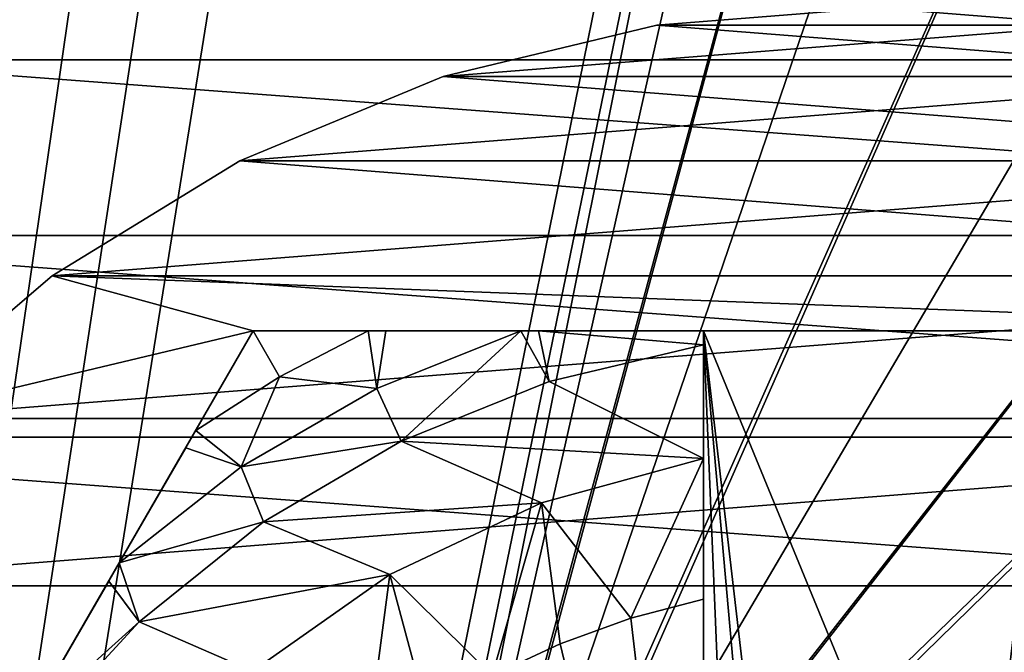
# Model space of a CAD drawing. Header units: inches. Extents: x -9.1 to 9.1, y 0 to 18.8.
# Tile 195 of 256: x -8.749 to -8.6064, y 8.9557 to 9.0473. Entities that reach past the tile are written whole.
import ezdxf

# ---------------------------------------------------------------- set-up
doc = ezdxf.new("R2010")
doc.units = ezdxf.units.IN
doc.header["$LTSCALE"] = 65.185185
doc.header["$MEASUREMENT"] = 0
for name, color, linetype in [('225', 7, 'CONTINUOUS'), ('671', 7, 'CONTINUOUS'), ('672', 7, 'CONTINUOUS'), ('673', 7, 'CONTINUOUS'), ('678', 7, 'CONTINUOUS'), ('679', 7, 'CONTINUOUS'), ('682', 7, 'CONTINUOUS'), ('709', 7, 'CONTINUOUS'), ('71', 7, 'CONTINUOUS'), ('847', 7, 'CONTINUOUS'), ('850', 7, 'CONTINUOUS'), ('851', 7, 'CONTINUOUS'), ('852', 7, 'CONTINUOUS')]:
    doc.layers.add(name, color=color, linetype=linetype)

msp = doc.modelspace()

# ---------------------------------------------------------------- linework, layer by layer
at = {"layer": '225', "color": 252, "linetype": 'Continuous', "true_color": 0x969696}
for points in [[(-8.75, 9.06251, 6.407), (-8.46913, 9.04146, 6.407), (-8.78087, 9.04146, 6.407), (-8.75, 9.06251, 6.407)], [(-8.5, 9.06251, 6.407), (-8.46913, 9.04146, 6.407), (-8.75, 9.06251, 6.407), (-8.5, 9.06251, 6.407)], [(-8.78087, 9.04146, 6.407), (-8.44174, 9.01604, 6.407), (-8.80826, 9.01604, 6.407), (-8.78087, 9.04146, 6.407)], [(-8.46913, 9.04146, 6.407), (-8.44174, 9.01604, 6.407), (-8.78087, 9.04146, 6.407), (-8.46913, 9.04146, 6.407)], [(-8.80826, 9.01604, 6.407), (-8.41844, 8.98683, 6.407), (-8.83156, 8.98683, 6.407), (-8.80826, 9.01604, 6.407)], [(-8.44174, 9.01604, 6.407), (-8.41844, 8.98683, 6.407), (-8.80826, 9.01604, 6.407), (-8.44174, 9.01604, 6.407)], [(-8.83156, 8.98683, 6.407), (-8.39976, 8.95447, 6.407), (-8.85024, 8.95447, 6.407), (-8.83156, 8.98683, 6.407)], [(-8.41844, 8.98683, 6.407), (-8.39976, 8.95447, 6.407), (-8.83156, 8.98683, 6.407), (-8.41844, 8.98683, 6.407)]]:
    msp.add_3dface(points, dxfattribs=at)
at = {"layer": '671', "color": 252, "linetype": 'Continuous', "true_color": 0x969696}
for points in [[(-8.625, 9.049, 6.319), (-8.65676, 9.0465, 6.319), (-8.59324, 9.0465, 6.319), (-8.625, 9.049, 6.319)], [(-8.65676, 9.0465, 6.319), (-8.68773, 9.03906, 6.319), (-8.59324, 9.0465, 6.319), (-8.65676, 9.0465, 6.319)], [(-8.59324, 9.0465, 6.319), (-8.68773, 9.03906, 6.319), (-8.56227, 9.03906, 6.319), (-8.59324, 9.0465, 6.319)], [(-8.68773, 9.03906, 6.319), (-8.71716, 9.02687, 6.319), (-8.56227, 9.03906, 6.319), (-8.68773, 9.03906, 6.319)], [(-8.56227, 9.03906, 6.319), (-8.71716, 9.02687, 6.319), (-8.53284, 9.02687, 6.319), (-8.56227, 9.03906, 6.319)], [(-8.71716, 9.02687, 6.319), (-8.74432, 9.01023, 6.319), (-8.53284, 9.02687, 6.319), (-8.71716, 9.02687, 6.319)], [(-8.53284, 9.02687, 6.319), (-8.74432, 9.01023, 6.319), (-8.50568, 9.01023, 6.319), (-8.53284, 9.02687, 6.319)], [(-8.74432, 9.01023, 6.319), (-8.76854, 8.98954, 6.319), (-8.50568, 9.01023, 6.319), (-8.74432, 9.01023, 6.319)], [(-8.50568, 9.01023, 6.319), (-8.76854, 8.98954, 6.319), (-8.48146, 8.98954, 6.319), (-8.50568, 9.01023, 6.319)], [(-8.76854, 8.98954, 6.319), (-8.78923, 8.96532, 6.319), (-8.48146, 8.98954, 6.319), (-8.76854, 8.98954, 6.319)], [(-8.48146, 8.98954, 6.319), (-8.78923, 8.96532, 6.319), (-8.46077, 8.96532, 6.319), (-8.48146, 8.98954, 6.319)], [(-8.78923, 8.96532, 6.319), (-8.80587, 8.93816, 6.319), (-8.46077, 8.96532, 6.319), (-8.78923, 8.96532, 6.319)], [(-8.46077, 8.96532, 6.319), (-8.80587, 8.93816, 6.319), (-8.44413, 8.93816, 6.319), (-8.46077, 8.96532, 6.319)]]:
    msp.add_3dface(points, dxfattribs=at)
at = {"layer": '672', "color": 252, "linetype": 'Continuous', "true_color": 0x969696}
for points in [[(-8.625, 9.049, 6.294), (-8.59324, 9.0465, 6.294), (-8.65676, 9.0465, 6.294), (-8.625, 9.049, 6.294)], [(-8.65676, 9.0465, 6.294), (-8.56227, 9.03906, 6.294), (-8.68773, 9.03906, 6.294), (-8.65676, 9.0465, 6.294)], [(-8.59324, 9.0465, 6.294), (-8.56227, 9.03906, 6.294), (-8.65676, 9.0465, 6.294), (-8.59324, 9.0465, 6.294)], [(-8.68773, 9.03906, 6.294), (-8.53284, 9.02687, 6.294), (-8.71716, 9.02687, 6.294), (-8.68773, 9.03906, 6.294)], [(-8.56227, 9.03906, 6.294), (-8.53284, 9.02687, 6.294), (-8.68773, 9.03906, 6.294), (-8.56227, 9.03906, 6.294)], [(-8.71716, 9.02687, 6.294), (-8.50568, 9.01023, 6.294), (-8.74432, 9.01023, 6.294), (-8.71716, 9.02687, 6.294)], [(-8.53284, 9.02687, 6.294), (-8.50568, 9.01023, 6.294), (-8.71716, 9.02687, 6.294), (-8.53284, 9.02687, 6.294)], [(-8.76854, 8.98954, 6.294), (-8.74432, 9.01023, 6.294), (-8.71521, 9.00225, 6.294), (-8.76854, 8.98954, 6.294)], [(-8.74432, 9.01023, 6.294), (-8.50568, 9.01023, 6.294), (-8.53479, 9.00225, 6.294), (-8.74432, 9.01023, 6.294)], [(-8.71521, 9.00225, 6.294), (-8.74432, 9.01023, 6.294), (-8.53479, 9.00225, 6.294), (-8.71521, 9.00225, 6.294)], [(-8.80542, 8.846, 6.294), (-8.76854, 8.98954, 6.294), (-8.71521, 9.00225, 6.294), (-8.80542, 8.846, 6.294)]]:
    msp.add_3dface(points, dxfattribs=at)
at = {"layer": '673', "color": 252, "linetype": 'Continuous', "true_color": 0x969696}
for points in [[(-8.65676, 9.0465, 6.319), (-8.625, 9.049, 6.319), (-8.65676, 9.0465, 6.294), (-8.65676, 9.0465, 6.319)], [(-8.625, 9.049, 6.319), (-8.625, 9.049, 6.294), (-8.65676, 9.0465, 6.294), (-8.625, 9.049, 6.319)], [(-8.625, 9.049, 6.319), (-8.59324, 9.0465, 6.319), (-8.625, 9.049, 6.294), (-8.625, 9.049, 6.319)], [(-8.59324, 9.0465, 6.319), (-8.59324, 9.0465, 6.294), (-8.625, 9.049, 6.294), (-8.59324, 9.0465, 6.319)], [(-8.68773, 9.03906, 6.319), (-8.65676, 9.0465, 6.319), (-8.68773, 9.03906, 6.294), (-8.68773, 9.03906, 6.319)], [(-8.65676, 9.0465, 6.319), (-8.65676, 9.0465, 6.294), (-8.68773, 9.03906, 6.294), (-8.65676, 9.0465, 6.319)], [(-8.71716, 9.02687, 6.319), (-8.68773, 9.03906, 6.319), (-8.71716, 9.02687, 6.294), (-8.71716, 9.02687, 6.319)], [(-8.68773, 9.03906, 6.319), (-8.68773, 9.03906, 6.294), (-8.71716, 9.02687, 6.294), (-8.68773, 9.03906, 6.319)], [(-8.74432, 9.01023, 6.319), (-8.71716, 9.02687, 6.319), (-8.74432, 9.01023, 6.294), (-8.74432, 9.01023, 6.319)], [(-8.71716, 9.02687, 6.319), (-8.71716, 9.02687, 6.294), (-8.74432, 9.01023, 6.294), (-8.71716, 9.02687, 6.319)], [(-8.76854, 8.98954, 6.319), (-8.74432, 9.01023, 6.319), (-8.76854, 8.98954, 6.294), (-8.76854, 8.98954, 6.319)], [(-8.74432, 9.01023, 6.319), (-8.74432, 9.01023, 6.294), (-8.76854, 8.98954, 6.294), (-8.74432, 9.01023, 6.319)]]:
    msp.add_3dface(points, dxfattribs=at)
at = {"layer": '678', "color": 252, "linetype": 'Continuous', "true_color": 0x969696}
for points in [[(-8.80542, 8.846, 6.294), (-8.71521, 9.00225, 6.294), (-8.80542, 8.846, 6.20023), (-8.80542, 8.846, 6.294)], [(-8.80542, 8.846, 6.20023), (-8.71521, 9.00225, 6.294), (-8.79777, 8.85925, 6.19699), (-8.80542, 8.846, 6.20023)], [(-8.79777, 8.85925, 6.19699), (-8.71521, 9.00225, 6.294), (-8.79713, 8.86037, 6.19679), (-8.79777, 8.85925, 6.19699)], [(-8.79713, 8.86037, 6.19679), (-8.71521, 9.00225, 6.294), (-8.78916, 8.87417, 6.19507), (-8.79713, 8.86037, 6.19679)], [(-8.78916, 8.87417, 6.19507), (-8.71521, 9.00225, 6.294), (-8.78592, 8.87978, 6.19467), (-8.78916, 8.87417, 6.19507)], [(-8.78592, 8.87978, 6.19467), (-8.71521, 9.00225, 6.294), (-8.77985, 8.89029, 6.19423), (-8.78592, 8.87978, 6.19467)], [(-8.77985, 8.89029, 6.19423), (-8.71521, 9.00225, 6.294), (-8.77015, 8.90709, 6.19402), (-8.77985, 8.89029, 6.19423)], [(-8.77015, 8.90709, 6.19402), (-8.71521, 9.00225, 6.294), (-8.76032, 8.92413, 6.194), (-8.77015, 8.90709, 6.19402)], [(-8.76032, 8.92413, 6.194), (-8.71521, 9.00225, 6.294), (-8.75418, 8.93475, 6.194), (-8.76032, 8.92413, 6.194)], [(-8.75418, 8.93475, 6.194), (-8.71521, 9.00225, 6.294), (-8.74808, 8.94532, 6.19404), (-8.75418, 8.93475, 6.194)], [(-8.74808, 8.94532, 6.19404), (-8.71521, 9.00225, 6.294), (-8.73613, 8.96602, 6.19454), (-8.74808, 8.94532, 6.19404)], [(-8.73613, 8.96602, 6.19454), (-8.71521, 9.00225, 6.294), (-8.73461, 8.96865, 6.19468), (-8.73613, 8.96602, 6.19454)], [(-8.73461, 8.96865, 6.19468), (-8.71521, 9.00225, 6.294), (-8.72499, 8.98531, 6.19638), (-8.73461, 8.96865, 6.19468)], [(-8.72499, 8.98531, 6.19638), (-8.71521, 9.00225, 6.294), (-8.72354, 8.98782, 6.19678), (-8.72499, 8.98531, 6.19638)], [(-8.71521, 9.00225, 6.294), (-8.71521, 9.00225, 6.20023), (-8.72354, 8.98782, 6.19678), (-8.71521, 9.00225, 6.294)]]:
    msp.add_3dface(points, dxfattribs=at)
at = {"layer": '679', "color": 252, "linetype": 'Continuous', "true_color": 0x969696}
for points in [[(-8.71521, 9.00225, 6.294), (-8.53479, 9.00225, 6.294), (-8.65, 9.00225, 6.254), (-8.71521, 9.00225, 6.294)], [(-8.71521, 9.00225, 6.20023), (-8.71521, 9.00225, 6.294), (-8.65, 9.00225, 6.254), (-8.71521, 9.00225, 6.20023)], [(-8.69858, 9.00225, 6.19679), (-8.71521, 9.00225, 6.20023), (-8.65, 9.00225, 6.254), (-8.69858, 9.00225, 6.19679)], [(-8.69599, 9.00225, 6.19642), (-8.69858, 9.00225, 6.19679), (-8.65, 9.00225, 6.254), (-8.69599, 9.00225, 6.19642)], [(-8.67648, 9.00225, 6.19469), (-8.69599, 9.00225, 6.19642), (-8.65, 9.00225, 6.254), (-8.67648, 9.00225, 6.19469)], [(-8.6739, 9.00225, 6.19456), (-8.67648, 9.00225, 6.19469), (-8.65, 9.00225, 6.254), (-8.6739, 9.00225, 6.19456)], [(-8.65, 9.00225, 6.19404), (-8.6739, 9.00225, 6.19456), (-8.65, 9.00225, 6.254), (-8.65, 9.00225, 6.19404)], [(-8.65, 9.00225, 6.254), (-8.53479, 9.00225, 6.294), (-8.6, 9.00225, 6.254), (-8.65, 9.00225, 6.254)]]:
    msp.add_3dface(points, dxfattribs=at)
at = {"layer": '682', "color": 252, "linetype": 'Continuous', "true_color": 0x969696}
for points in [[(-8.65, 9.00225, 6.254), (-8.6, 9.00225, 6.254), (-8.61104, 8.90746, 6.254), (-8.65, 9.00225, 6.254)], [(-8.65, 8.86298, 6.254), (-8.65, 9.00225, 6.254), (-8.64433, 8.86533, 6.254), (-8.65, 8.86298, 6.254)], [(-8.64433, 8.86533, 6.254), (-8.65, 9.00225, 6.254), (-8.63896, 8.87828, 6.254), (-8.64433, 8.86533, 6.254)], [(-8.63896, 8.87828, 6.254), (-8.65, 9.00225, 6.254), (-8.63896, 8.90746, 6.254), (-8.63896, 8.87828, 6.254)], [(-8.63896, 8.90746, 6.254), (-8.65, 9.00225, 6.254), (-8.61104, 8.90746, 6.254), (-8.63896, 8.90746, 6.254)], [(-8.61104, 8.90746, 6.254), (-8.6, 9.00225, 6.254), (-8.6, 8.86298, 6.254), (-8.61104, 8.90746, 6.254)]]:
    msp.add_3dface(points, dxfattribs=at)
at = {"layer": '709', "color": 252, "linetype": 'Continuous', "true_color": 0x969696}
for points in [[(-8.67346, 8.97735, 6.194), (-8.65, 8.98375, 6.194), (-8.66053, 8.96062, 6.214), (-8.67346, 8.97735, 6.194)], [(-8.66053, 8.96062, 6.214), (-8.65, 8.98375, 6.194), (-8.65, 8.96337, 6.214), (-8.66053, 8.96062, 6.214)], [(-8.65, 8.96337, 6.214), (-8.65, 8.98375, 6.194), (-8.65, 8.97319, 6.20437), (-8.65, 8.96337, 6.214)], [(-8.69545, 8.96698, 6.194), (-8.67346, 8.97735, 6.194), (-8.68063, 8.95233, 6.214), (-8.69545, 8.96698, 6.194)], [(-8.68063, 8.95233, 6.214), (-8.67346, 8.97735, 6.194), (-8.67077, 8.95693, 6.214), (-8.68063, 8.95233, 6.214)], [(-8.67077, 8.95693, 6.214), (-8.67346, 8.97735, 6.194), (-8.66053, 8.96062, 6.214), (-8.67077, 8.95693, 6.214)], [(-8.71533, 8.95296, 6.194), (-8.69545, 8.96698, 6.194), (-8.69891, 8.94054, 6.214), (-8.71533, 8.95296, 6.194)], [(-8.69891, 8.94054, 6.214), (-8.69545, 8.96698, 6.194), (-8.69004, 8.94685, 6.214), (-8.69891, 8.94054, 6.214)], [(-8.69004, 8.94685, 6.214), (-8.69545, 8.96698, 6.194), (-8.68063, 8.95233, 6.214), (-8.69004, 8.94685, 6.214)]]:
    msp.add_3dface(points, dxfattribs=at)
at = {"layer": '71', "color": 253, "linetype": 'Continuous', "true_color": 0xaab4c3}
for points in [[(-8.67192, 10.26614, 6.625), (-8.77695, 10.73497, 6.625), (-8.932, 7.73936, 6.625), (-8.67192, 10.26614, 6.625)], [(-8.65374, 10.20256, 6.625), (-8.67192, 10.26614, 6.625), (-8.932, 7.73936, 6.625), (-8.65374, 10.20256, 6.625)], [(-8.65374, 10.20256, 6.625), (-8.932, 7.73936, 6.625), (-8.69827, 9.74057, 6.625), (-8.65374, 10.20256, 6.625)], [(-8.69827, 9.74057, 6.625), (-8.932, 7.73936, 6.625), (-8.6997, 9.726, 6.625), (-8.69827, 9.74057, 6.625)], [(-8.6997, 9.726, 6.625), (-8.932, 7.73936, 6.625), (-8.69827, 9.71143, 6.625), (-8.6997, 9.726, 6.625)], [(-8.69827, 9.71143, 6.625), (-8.932, 7.73936, 6.625), (-8.69402, 9.69741, 6.625), (-8.69827, 9.71143, 6.625)], [(-8.69402, 9.69741, 6.625), (-8.932, 7.73936, 6.625), (-8.68711, 9.6845, 6.625), (-8.69402, 9.69741, 6.625)], [(-8.68711, 9.6845, 6.625), (-8.932, 7.73936, 6.625), (-8.67782, 9.67318, 6.625), (-8.68711, 9.6845, 6.625)], [(-8.67782, 9.67318, 6.625), (-8.932, 7.73936, 6.625), (-8.6665, 9.66389, 6.625), (-8.67782, 9.67318, 6.625)], [(-8.6665, 9.66389, 6.625), (-8.932, 7.73936, 6.625), (-8.65359, 9.65698, 6.625), (-8.6665, 9.66389, 6.625)], [(-8.65359, 9.65698, 6.625), (-8.932, 7.73936, 6.625), (-8.63957, 9.65273, 6.625), (-8.65359, 9.65698, 6.625)], [(-8.932, 7.73936, 6.625), (-8.625, 9.6513, 6.625), (-8.63957, 9.65273, 6.625), (-8.932, 7.73936, 6.625)], [(-8.932, 7.73936, 6.625), (-8.61037, 9.3218, 6.625), (-8.625, 9.6513, 6.625), (-8.932, 7.73936, 6.625)], [(-8.61307, 9.286, 6.625), (-8.61037, 9.3218, 6.625), (-8.932, 7.73936, 6.625), (-8.61307, 9.286, 6.625)], [(-8.61307, 9.286, 6.625), (-8.932, 7.73936, 6.625), (-8.69827, 8.86057, 6.625), (-8.61307, 9.286, 6.625)], [(-8.61037, 9.2502, 6.625), (-8.61307, 9.286, 6.625), (-8.69827, 8.86057, 6.625), (-8.61037, 9.2502, 6.625)], [(-8.60234, 9.2152, 6.625), (-8.61037, 9.2502, 6.625), (-8.69827, 8.86057, 6.625), (-8.60234, 9.2152, 6.625)], [(-8.69402, 8.87459, 6.625), (-8.60234, 9.2152, 6.625), (-8.69827, 8.86057, 6.625), (-8.69402, 8.87459, 6.625)], [(-8.58916, 9.1818, 6.625), (-8.60234, 9.2152, 6.625), (-8.69402, 8.87459, 6.625), (-8.58916, 9.1818, 6.625)], [(-8.57113, 9.15075, 6.625), (-8.58916, 9.1818, 6.625), (-8.69402, 8.87459, 6.625), (-8.57113, 9.15075, 6.625)], [(-8.68711, 8.8875, 6.625), (-8.57113, 9.15075, 6.625), (-8.69402, 8.87459, 6.625), (-8.68711, 8.8875, 6.625)], [(-8.54865, 9.12275, 6.625), (-8.57113, 9.15075, 6.625), (-8.68711, 8.8875, 6.625), (-8.54865, 9.12275, 6.625)], [(-8.52223, 9.09844, 6.625), (-8.54865, 9.12275, 6.625), (-8.68711, 8.8875, 6.625), (-8.52223, 9.09844, 6.625)], [(-8.67782, 8.89882, 6.625), (-8.52223, 9.09844, 6.625), (-8.68711, 8.8875, 6.625), (-8.67782, 8.89882, 6.625)], [(-8.49246, 9.07836, 6.625), (-8.52223, 9.09844, 6.625), (-8.67782, 8.89882, 6.625), (-8.49246, 9.07836, 6.625)], [(-8.6665, 8.90811, 6.625), (-8.49246, 9.07836, 6.625), (-8.67782, 8.89882, 6.625), (-8.6665, 8.90811, 6.625)], [(-8.46119, 9.05747, 6.625), (-8.49246, 9.07836, 6.625), (-8.6665, 8.90811, 6.625), (-8.46119, 9.05747, 6.625)], [(-8.65359, 8.91502, 6.625), (-8.46119, 9.05747, 6.625), (-8.6665, 8.90811, 6.625), (-8.65359, 8.91502, 6.625)], [(-8.43315, 9.03241, 6.625), (-8.46119, 9.05747, 6.625), (-8.65359, 8.91502, 6.625), (-8.43315, 9.03241, 6.625)], [(-8.4089, 9.00367, 6.625), (-8.43315, 9.03241, 6.625), (-8.65359, 8.91502, 6.625), (-8.4089, 9.00367, 6.625)], [(-8.63957, 8.91927, 6.625), (-8.4089, 9.00367, 6.625), (-8.65359, 8.91502, 6.625), (-8.63957, 8.91927, 6.625)], [(-8.38893, 8.97181, 6.625), (-8.4089, 9.00367, 6.625), (-8.63957, 8.91927, 6.625), (-8.38893, 8.97181, 6.625)], [(-8.625, 8.9207, 6.625), (-8.38893, 8.97181, 6.625), (-8.63957, 8.91927, 6.625), (-8.625, 8.9207, 6.625)], [(-8.37362, 8.93746, 6.625), (-8.38893, 8.97181, 6.625), (-8.625, 8.9207, 6.625), (-8.37362, 8.93746, 6.625)]]:
    msp.add_3dface(points, dxfattribs=at)
at = {"layer": '847', "color": 252, "linetype": 'Continuous', "true_color": 0x969696}
for points in [[(-8.65, 9.00024, 6.194), (-8.65, 8.98375, 6.194), (-8.67237, 8.9949, 6.194), (-8.65, 9.00024, 6.194)], [(-8.67237, 8.9949, 6.194), (-8.65, 8.98375, 6.194), (-8.69381, 8.98628, 6.194), (-8.67237, 8.9949, 6.194)], [(-8.69381, 8.98628, 6.194), (-8.67346, 8.97735, 6.194), (-8.71373, 8.97461, 6.194), (-8.69381, 8.98628, 6.194)], [(-8.65, 8.98375, 6.194), (-8.67346, 8.97735, 6.194), (-8.69381, 8.98628, 6.194), (-8.65, 8.98375, 6.194)], [(-8.67346, 8.97735, 6.194), (-8.69545, 8.96698, 6.194), (-8.71373, 8.97461, 6.194), (-8.67346, 8.97735, 6.194)], [(-8.71373, 8.97461, 6.194), (-8.69545, 8.96698, 6.194), (-8.73172, 8.96013, 6.194), (-8.71373, 8.97461, 6.194)], [(-8.69545, 8.96698, 6.194), (-8.71533, 8.95296, 6.194), (-8.73172, 8.96013, 6.194), (-8.69545, 8.96698, 6.194)], [(-8.73172, 8.96013, 6.194), (-8.71533, 8.95296, 6.194), (-8.74738, 8.94314, 6.194), (-8.73172, 8.96013, 6.194)]]:
    msp.add_3dface(points, dxfattribs=at)
at = {"layer": '850', "color": 252, "linetype": 'Continuous', "true_color": 0x969696}
for points in [[(-8.65, 9.00225, 6.19404), (-8.65, 9.00225, 6.254), (-8.65, 8.96337, 6.214), (-8.65, 9.00225, 6.19404)], [(-8.65, 9.00225, 6.19404), (-8.65, 8.96337, 6.214), (-8.65, 9.00124, 6.19401), (-8.65, 9.00225, 6.19404)], [(-8.65, 9.00225, 6.254), (-8.65, 8.86298, 6.254), (-8.65, 8.96337, 6.214), (-8.65, 9.00225, 6.254)], [(-8.65, 8.96337, 6.214), (-8.65, 9.00024, 6.194), (-8.65, 9.00124, 6.19401), (-8.65, 8.96337, 6.214)], [(-8.65, 8.97319, 6.20437), (-8.65, 8.98375, 6.194), (-8.65, 9.00024, 6.194), (-8.65, 8.97319, 6.20437)], [(-8.65, 8.96337, 6.214), (-8.65, 8.97319, 6.20437), (-8.65, 9.00024, 6.194), (-8.65, 8.96337, 6.214)], [(-8.65, 8.86298, 6.254), (-8.65, 8.87061, 6.214), (-8.65, 8.96337, 6.214), (-8.65, 8.86298, 6.254)]]:
    msp.add_3dface(points, dxfattribs=at)
at = {"layer": '851', "color": 252, "linetype": 'Continuous', "true_color": 0x969696}
for points in [[(-8.65, 8.87061, 6.214), (-8.66053, 8.96062, 6.214), (-8.65, 8.96337, 6.214), (-8.65, 8.87061, 6.214)], [(-8.65, 8.87061, 6.214), (-8.67077, 8.95693, 6.214), (-8.66053, 8.96062, 6.214), (-8.65, 8.87061, 6.214)], [(-8.65, 8.87061, 6.214), (-8.68063, 8.95233, 6.214), (-8.67077, 8.95693, 6.214), (-8.65, 8.87061, 6.214)]]:
    msp.add_3dface(points, dxfattribs=at)
at = {"layer": '852', "color": 252, "linetype": 'Continuous', "true_color": 0x969696}
for points in [[(-8.72354, 8.98782, 6.19678), (-8.71521, 9.00225, 6.20023), (-8.7114, 8.9956, 6.19681), (-8.72354, 8.98782, 6.19678)], [(-8.71521, 9.00225, 6.20023), (-8.69858, 9.00225, 6.19679), (-8.7114, 8.9956, 6.19681), (-8.71521, 9.00225, 6.20023)], [(-8.69858, 9.00225, 6.19679), (-8.69733, 8.99388, 6.19471), (-8.7114, 8.9956, 6.19681), (-8.69858, 9.00225, 6.19679)], [(-8.69858, 9.00225, 6.19679), (-8.69599, 9.00225, 6.19642), (-8.69733, 8.99388, 6.19471), (-8.69858, 9.00225, 6.19679)], [(-8.69599, 9.00225, 6.19642), (-8.67648, 9.00225, 6.19469), (-8.69733, 8.99388, 6.19471), (-8.69599, 9.00225, 6.19642)], [(-8.67648, 9.00225, 6.19469), (-8.69381, 8.98628, 6.194), (-8.69733, 8.99388, 6.19471), (-8.67648, 9.00225, 6.19469)], [(-8.67648, 9.00225, 6.19469), (-8.67237, 8.9949, 6.194), (-8.69381, 8.98628, 6.194), (-8.67648, 9.00225, 6.19469)], [(-8.67648, 9.00225, 6.19469), (-8.6739, 9.00225, 6.19456), (-8.67237, 8.9949, 6.194), (-8.67648, 9.00225, 6.19469)], [(-8.6739, 9.00225, 6.19456), (-8.65, 9.00225, 6.19404), (-8.65, 9.00024, 6.194), (-8.6739, 9.00225, 6.19456)], [(-8.6739, 9.00225, 6.19456), (-8.65, 9.00024, 6.194), (-8.67237, 8.9949, 6.194), (-8.6739, 9.00225, 6.19456)], [(-8.65, 9.00024, 6.194), (-8.65, 9.00225, 6.19404), (-8.65, 9.00124, 6.19401), (-8.65, 9.00024, 6.194)], [(-8.71697, 8.98253, 6.19471), (-8.72354, 8.98782, 6.19678), (-8.7114, 8.9956, 6.19681), (-8.71697, 8.98253, 6.19471)], [(-8.69733, 8.99388, 6.19471), (-8.71697, 8.98253, 6.19471), (-8.7114, 8.9956, 6.19681), (-8.69733, 8.99388, 6.19471)], [(-8.69733, 8.99388, 6.19471), (-8.69381, 8.98628, 6.194), (-8.71697, 8.98253, 6.19471), (-8.69733, 8.99388, 6.19471)], [(-8.72499, 8.98531, 6.19638), (-8.72354, 8.98782, 6.19678), (-8.71697, 8.98253, 6.19471), (-8.72499, 8.98531, 6.19638)], [(-8.69381, 8.98628, 6.194), (-8.71373, 8.97461, 6.194), (-8.71697, 8.98253, 6.19471), (-8.69381, 8.98628, 6.194)], [(-8.73461, 8.96865, 6.19468), (-8.72499, 8.98531, 6.19638), (-8.71697, 8.98253, 6.19471), (-8.73461, 8.96865, 6.19468)], [(-8.71373, 8.97461, 6.194), (-8.73461, 8.96865, 6.19468), (-8.71697, 8.98253, 6.19471), (-8.71373, 8.97461, 6.194)], [(-8.73461, 8.96865, 6.19468), (-8.71373, 8.97461, 6.194), (-8.73172, 8.96013, 6.194), (-8.73461, 8.96865, 6.19468)], [(-8.73613, 8.96602, 6.19454), (-8.73461, 8.96865, 6.19468), (-8.73172, 8.96013, 6.194), (-8.73613, 8.96602, 6.19454)], [(-8.74808, 8.94532, 6.19404), (-8.73613, 8.96602, 6.19454), (-8.73172, 8.96013, 6.194), (-8.74808, 8.94532, 6.19404)], [(-8.74808, 8.94532, 6.19404), (-8.73172, 8.96013, 6.194), (-8.74738, 8.94314, 6.194), (-8.74808, 8.94532, 6.19404)]]:
    msp.add_3dface(points, dxfattribs=at)

doc.saveas('drawing.dxf')
